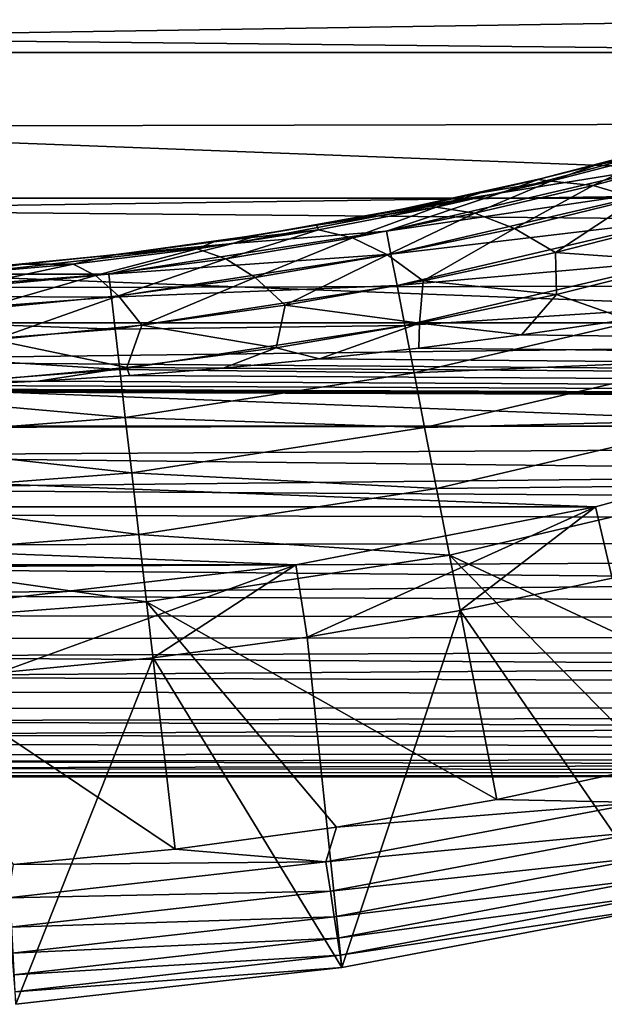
# Model space of a CAD drawing. Header units: metres. Extents: x -61 to 49, y -32 to 32.
# Tile 21 of 256: x -20 to -18.24, y -13.18 to -10.22. Entities that reach past the tile are written whole.
import ezdxf

# ---------------------------------------------------------------- set-up
doc = ezdxf.new("R2010")
doc.units = ezdxf.units.M
doc.layers.add('solid_K_27_40_10_000Y34', color=7, linetype='CONTINUOUS')

msp = doc.modelspace()

# ---------------------------------------------------------------- linework, layer by layer
at = {"layer": 'solid_K_27_40_10_000Y34'}
for points in [[(-27.903782, -9.815182, -32), (-14.096218, -9.815182, -32), (-14.86784, -10.314869, -32)], [(-27.13216, -10.314869, -32), (-27.903782, -9.815182, -32), (-14.86784, -10.314869, -32)], [(-21, -10.271112, 7.124201), (0, -10.492024, 6.794649), (0, -9.941111, 7.577873)], [(-21, -9.988726, 7.515009), (-21, -10.271112, 7.124201), (0, -9.941111, 7.577873)], [(-21, -10.271112, 7.124201), (-21, -10.538218, 6.722795), (0, -10.492024, 6.794649)], [(-27.13216, -10.314869, -32), (-14.86784, -10.314869, -32), (-15.675418, -10.754004, -32)], [(-26.324583, -10.754004, -32), (-27.13216, -10.314869, -32), (-15.675418, -10.754004, -32)], [(-21, -10.789644, 6.311385), (0, -10.981367, 5.971549), (0, -10.492024, 6.794649)], [(-21, -10.538218, 6.722795), (-21, -10.789644, 6.311385), (0, -10.492024, 6.794649)], [(-18.549154, -10.737858, -19.077032), (-17.753567, -10.52468, -19.077032), (-18.4321, -10.696069, -18.834936)], [(-18.070293, -10.661045, -19.317802), (-17.753567, -10.52468, -19.077032), (-18.549154, -10.737858, -19.077032)], [(-17.753567, -10.52468, -19.077032), (-18.014154, -10.587008, -18.834936), (-18.4321, -10.696069, -18.834936)], [(-18.262243, -10.653858, -7.697723), (-18.4321, -10.696069, -18.834936), (-18.014154, -10.587008, -18.834936)], [(-18.081665, -10.605816, -7.81366), (-18.262243, -10.653858, -7.697723), (-18.014154, -10.587008, -18.834936)], [(-18.064268, -10.616053, -7.455268), (-18.400154, -10.703148, -7.251843), (-18.262243, -10.653858, -7.697723)], [(-18.272167, -10.715693, -6.964974), (-18.400154, -10.703148, -7.251843), (-18.064268, -10.616053, -7.455268)], [(-17.926722, -10.622237, -7.172646), (-18.272167, -10.715693, -6.964974), (-18.064268, -10.616053, -7.455268)], [(-18.139908, -10.755, -6.682495), (-18.272167, -10.715693, -6.964974), (-17.926722, -10.622237, -7.172646)], [(-18.064268, -10.616053, -7.455268), (-18.262243, -10.653858, -7.697723), (-18.081665, -10.605816, -7.81366)], [(-18.894985, -10.854031, -19.317802), (-18.070293, -10.661045, -19.317802), (-18.549154, -10.737858, -19.077032)], [(-18.051756, -10.728504, -19.552031), (-18.070293, -10.661045, -19.317802), (-18.894985, -10.854031, -19.317802)], [(-18.262243, -10.653858, -7.697723), (-18.438774, -10.697669, -7.589978), (-18.4321, -10.696069, -18.834936)], [(-18.400154, -10.703148, -7.251843), (-18.438774, -10.697669, -7.589978), (-18.262243, -10.653858, -7.697723)], [(-18.780428, -10.773741, -7.397853), (-18.854006, -10.788638, -18.834936), (-18.4321, -10.696069, -18.834936)], [(-18.549154, -10.737858, -19.077032), (-18.4321, -10.696069, -18.834936), (-18.854006, -10.788638, -18.834936)], [(-18.611509, -10.737556, -7.489996), (-18.780428, -10.773741, -7.397853), (-18.4321, -10.696069, -18.834936)], [(-18.400154, -10.703148, -7.251843), (-18.745428, -10.781044, -7.064512), (-18.611509, -10.737556, -7.489996)], [(-18.629049, -10.799779, -6.773064), (-18.745428, -10.781044, -7.064512), (-18.400154, -10.703148, -7.251843)], [(-18.272167, -10.715693, -6.964974), (-18.629049, -10.799779, -6.773064), (-18.400154, -10.703148, -7.251843)], [(-18.438774, -10.697669, -7.589978), (-18.611509, -10.737556, -7.489996), (-18.4321, -10.696069, -18.834936)], [(-18.400154, -10.703148, -7.251843), (-18.611509, -10.737556, -7.489996), (-18.438774, -10.697669, -7.589978)], [(-19.358448, -10.890985, -19.077032), (-18.549154, -10.737858, -19.077032), (-19.279221, -10.864572, -18.834936)], [(-18.894985, -10.854031, -19.317802), (-18.549154, -10.737858, -19.077032), (-19.358448, -10.890985, -19.077032)], [(-18.549154, -10.737858, -19.077032), (-18.854006, -10.788638, -18.834936), (-19.279221, -10.864572, -18.834936)], [(-18.881664, -10.92271, -19.552031), (-18.051756, -10.728504, -19.552031), (-18.894985, -10.854031, -19.317802)], [(-18.026131, -10.821753, -19.776541), (-18.051756, -10.728504, -19.552031), (-18.881664, -10.92271, -19.552031)], [(-18.745428, -10.781044, -7.064512), (-18.780428, -10.773741, -7.397853), (-18.611509, -10.737556, -7.489996)], [(-18.509064, -10.845361, -6.486076), (-18.629049, -10.799779, -6.773064), (-18.272167, -10.715693, -6.964974)], [(-18.139908, -10.755, -6.682495), (-18.509064, -10.845361, -6.486076), (-18.272167, -10.715693, -6.964974)], [(-26.324583, -10.754004, -32), (-15.675418, -10.754004, -32), (-16.51428, -11.130046, -32)], [(-25.48572, -11.130046, -32), (-26.324583, -10.754004, -32), (-16.51428, -11.130046, -32)], [(-18.386385, -10.917442, -6.205736), (-18.509064, -10.845361, -6.486076), (-18.139908, -10.755, -6.682495)], [(-18.004385, -10.820768, -6.406559), (-18.386385, -10.917442, -6.205736), (-18.139908, -10.755, -6.682495)], [(-21, -10.789644, 6.311385), (-21, -11.025017, 5.890586), (0, -10.981367, 5.971549)], [(-19.106232, -10.835757, -7.236686), (-19.279221, -10.864572, -18.834936), (-18.854006, -10.788638, -18.834936)], [(-18.780428, -10.773741, -7.397853), (-19.106232, -10.835757, -7.236686), (-18.854006, -10.788638, -18.834936)], [(-18.745428, -10.781044, -7.064512), (-19.106232, -10.835757, -7.236686), (-18.780428, -10.773741, -7.397853)], [(-18.745428, -10.781044, -7.064512), (-19.100384, -10.849084, -6.896559), (-19.106232, -10.835757, -7.236686)], [(-18.99789, -10.873681, -6.600377), (-19.100384, -10.849084, -6.896559), (-18.745428, -10.781044, -7.064512)], [(-18.629049, -10.799779, -6.773064), (-18.99789, -10.873681, -6.600377), (-18.745428, -10.781044, -7.064512)], [(-18.892435, -10.925193, -6.308726), (-18.99789, -10.873681, -6.600377), (-18.629049, -10.799779, -6.773064)], [(-18.509064, -10.845361, -6.486076), (-18.892435, -10.925193, -6.308726), (-18.629049, -10.799779, -6.773064)], [(-18.863253, -11.017647, -19.776541), (-18.026131, -10.821753, -19.776541), (-18.881664, -10.92271, -19.552031)], [(-17.993765, -10.939527, -19.988293), (-18.026131, -10.821753, -19.776541), (-18.863253, -11.017647, -19.776541)], [(-17.988411, -10.945852, -6.073329), (-18.386385, -10.917442, -6.205736), (-18.004385, -10.820768, -6.406559)], [(-19.732029, -10.98332, -19.317802), (-18.894985, -10.854031, -19.317802), (-19.358448, -10.890985, -19.077032)], [(-18.881664, -10.92271, -19.552031), (-18.894985, -10.854031, -19.317802), (-19.732029, -10.98332, -19.317802)], [(-19.100384, -10.849084, -6.896559), (-19.465168, -10.906529, -6.751476), (-19.415834, -10.88533, -7.104291)], [(-19.379028, -10.936469, -6.450619), (-19.465168, -10.906529, -6.751476), (-19.100384, -10.849084, -6.896559)], [(-19.106232, -10.835757, -7.236686), (-19.415834, -10.88533, -7.104291), (-19.279221, -10.864572, -18.834936)], [(-19.100384, -10.849084, -6.896559), (-19.415834, -10.88533, -7.104291), (-19.106232, -10.835757, -7.236686)], [(-18.99789, -10.873681, -6.600377), (-19.379028, -10.936469, -6.450619), (-19.100384, -10.849084, -6.896559)], [(-18.784824, -11.003226, -6.023832), (-18.892435, -10.925193, -6.308726), (-18.509064, -10.845361, -6.486076)], [(-18.386385, -10.917442, -6.205736), (-18.784824, -11.003226, -6.023832), (-18.509064, -10.845361, -6.486076)], [(-19.415834, -10.88533, -7.104291), (-19.70981, -10.924075, -6.9987), (-19.707088, -10.923753, -18.834936)], [(-19.465168, -10.906529, -6.751476), (-19.70981, -10.924075, -6.9987), (-19.415834, -10.88533, -7.104291)], [(-19.415834, -10.88533, -7.104291), (-19.707088, -10.923753, -18.834936), (-19.279221, -10.864572, -18.834936)], [(-19.358448, -10.890985, -19.077032), (-19.279221, -10.864572, -18.834936), (-19.707088, -10.923753, -18.834936)], [(-19.290554, -10.993372, -6.154366), (-19.379028, -10.936469, -6.450619), (-18.99789, -10.873681, -6.600377)], [(-18.892435, -10.925193, -6.308726), (-19.290554, -10.993372, -6.154366), (-18.99789, -10.873681, -6.600377)], [(-20.176922, -10.983204, -19.077032), (-19.358448, -10.890985, -19.077032), (-20.13695, -10.96609, -18.834936)], [(-19.732029, -10.98332, -19.317802), (-19.358448, -10.890985, -19.077032), (-20.176922, -10.983204, -19.077032)], [(-19.358448, -10.890985, -19.077032), (-19.707088, -10.923753, -18.834936), (-20.13695, -10.96609, -18.834936)], [(-19.465168, -10.906529, -6.751476), (-19.839098, -10.952531, -6.632997), (-19.70981, -10.924075, -6.9987)], [(-19.771727, -10.987038, -6.327863), (-19.839098, -10.952531, -6.632997), (-19.465168, -10.906529, -6.751476)], [(-19.379028, -10.936469, -6.450619), (-19.771727, -10.987038, -6.327863), (-19.465168, -10.906529, -6.751476)], [(-18.38303, -11.043983, -5.87663), (-18.784824, -11.003226, -6.023832), (-18.386385, -10.917442, -6.205736)], [(-17.988411, -10.945852, -6.073329), (-18.38303, -11.043983, -5.87663), (-18.386385, -10.917442, -6.205736)], [(-19.988632, -10.953407, -6.917551), (-20.13695, -10.96609, -18.834936), (-19.707088, -10.923753, -18.834936)], [(-19.70981, -10.924075, -6.9987), (-19.988632, -10.953407, -6.917551), (-19.707088, -10.923753, -18.834936)], [(-19.839098, -10.952531, -6.632997), (-19.988632, -10.953407, -6.917551), (-19.70981, -10.924075, -6.9987)], [(-19.702629, -11.048542, -6.027399), (-19.771727, -10.987038, -6.327863), (-19.379028, -10.936469, -6.450619)], [(-19.724007, -11.052818, -19.552031), (-18.881664, -10.92271, -19.552031), (-19.732029, -10.98332, -19.317802)], [(-18.863253, -11.017647, -19.776541), (-18.881664, -10.92271, -19.552031), (-19.724007, -11.052818, -19.552031)], [(-19.290554, -10.993372, -6.154366), (-19.702629, -11.048542, -6.027399), (-19.379028, -10.936469, -6.450619)], [(-19.200422, -11.076805, -5.864976), (-19.290554, -10.993372, -6.154366), (-18.892435, -10.925193, -6.308726)], [(-18.784824, -11.003226, -6.023832), (-19.200422, -11.076805, -5.864976), (-18.892435, -10.925193, -6.308726)], [(-18.839998, -11.137552, -19.988293), (-17.993765, -10.939527, -19.988293), (-18.863253, -11.017647, -19.776541)], [(-17.955099, -11.08023, -20.184416), (-17.993765, -10.939527, -19.988293), (-18.839998, -11.137552, -19.988293)], [(-17.988411, -10.945852, -6.073329), (-18.167561, -11.120101, -5.709058), (-18.38303, -11.043983, -5.87663)], [(-19.988632, -10.953407, -6.917551), (-20.255157, -10.974753, -6.857494), (-20.13695, -10.96609, -18.834936)], [(-20.22097, -10.986195, -6.545013), (-20.255157, -10.974753, -6.857494), (-19.988632, -10.953407, -6.917551)], [(-19.839098, -10.952531, -6.632997), (-20.22097, -10.986195, -6.545013), (-19.988632, -10.953407, -6.917551)], [(-20.174561, -11.024228, -6.236421), (-20.22097, -10.986195, -6.545013), (-19.839098, -10.952531, -6.632997)], [(-19.771727, -10.987038, -6.327863), (-20.174561, -11.024228, -6.236421), (-19.839098, -10.952531, -6.632997)], [(-21, -11.243987, 5.461022), (0, -11.406266, 5.113404), (0, -10.981367, 5.971549)], [(-21, -11.025017, 5.890586), (-21, -11.243987, 5.461022), (0, -10.981367, 5.971549)], [(-20.576515, -11.048155, -19.317802), (-19.732029, -10.98332, -19.317802), (-20.176922, -10.983204, -19.077032)], [(-19.724007, -11.052818, -19.552031), (-19.732029, -10.98332, -19.317802), (-20.576515, -11.048155, -19.317802)], [(-20.127014, -11.089282, -5.932552), (-20.174561, -11.024228, -6.236421), (-19.771727, -10.987038, -6.327863)], [(-19.702629, -11.048542, -6.027399), (-20.127014, -11.089282, -5.932552), (-19.771727, -10.987038, -6.327863)], [(-19.632334, -11.136576, -5.733894), (-19.702629, -11.048542, -6.027399), (-19.290554, -10.993372, -6.154366)], [(-19.200422, -11.076805, -5.864976), (-19.632334, -11.136576, -5.733894), (-19.290554, -10.993372, -6.154366)], [(-18.795996, -11.13079, -5.699354), (-19.200422, -11.076805, -5.864976), (-18.784824, -11.003226, -6.023832)], [(-18.38303, -11.043983, -5.87663), (-18.795996, -11.13079, -5.699354), (-18.784824, -11.003226, -6.023832)], [(-19.712915, -11.148885, -19.776541), (-18.863253, -11.017647, -19.776541), (-19.724007, -11.052818, -19.552031)], [(-18.839998, -11.137552, -19.988293), (-18.863253, -11.017647, -19.776541), (-19.712915, -11.148885, -19.776541)], [(-20.573835, -11.118063, -19.552031), (-19.724007, -11.052818, -19.552031), (-20.576515, -11.048155, -19.317802)], [(-19.712915, -11.148885, -19.776541), (-19.724007, -11.052818, -19.552031), (-20.573835, -11.118063, -19.552031)], [(-20.078693, -11.180861, -5.635722), (-20.127014, -11.089282, -5.932552), (-19.702629, -11.048542, -6.027399)], [(-19.632334, -11.136576, -5.733894), (-20.078693, -11.180861, -5.635722), (-19.702629, -11.048542, -6.027399)], [(-18.38303, -11.043983, -5.87663), (-18.487907, -11.166247, -5.618268), (-18.795996, -11.13079, -5.699354)], [(-18.38303, -11.043983, -5.87663), (-18.167561, -11.120101, -5.709058), (-18.487907, -11.166247, -5.618268)], [(-19.22788, -11.204761, -5.545739), (-19.632334, -11.136576, -5.733894), (-19.200422, -11.076805, -5.864976)], [(-18.795996, -11.13079, -5.699354), (-19.22788, -11.204761, -5.545739), (-19.200422, -11.076805, -5.864976)], [(-18.812218, -11.280803, -20.184416), (-17.955099, -11.08023, -20.184416), (-18.839998, -11.137552, -19.988293)], [(-17.910656, -11.241957, -20.362253), (-17.955099, -11.08023, -20.184416), (-18.812218, -11.280803, -20.184416)], [(-20.570131, -11.214698, -19.776541), (-19.712915, -11.148885, -19.776541), (-20.573835, -11.118063, -19.552031)], [(-18.487907, -11.166247, -5.618268), (-18.167561, -11.120101, -5.709058), (0, -11.406266, -5.113404)], [(-25.48572, -11.130046, -32), (-16.51428, -11.130046, -32), (-17.379412, -11.440759, -32)], [(-24.620588, -11.440759, -32), (-25.48572, -11.130046, -32), (-17.379412, -11.440759, -32)], [(-19.698908, -11.270219, -19.988293), (-19.712915, -11.148885, -19.776541), (-20.570131, -11.214698, -19.776541)], [(-19.677286, -11.264066, -5.420813), (-20.078693, -11.180861, -5.635722), (-19.632334, -11.136576, -5.733894)], [(-19.698908, -11.270219, -19.988293), (-18.839998, -11.137552, -19.988293), (-19.712915, -11.148885, -19.776541)], [(-18.812218, -11.280803, -20.184416), (-18.839998, -11.137552, -19.988293), (-19.698908, -11.270219, -19.988293)], [(-19.22788, -11.204761, -5.545739), (-19.677286, -11.264066, -5.420813), (-19.632334, -11.136576, -5.733894)], [(-18.795996, -11.13079, -5.699354), (-19.096897, -11.238753, -5.471784), (-19.22788, -11.204761, -5.545739)], [(-18.795996, -11.13079, -5.699354), (-18.79808, -11.205909, -5.538736), (-19.096897, -11.238753, -5.471784)], [(-18.795996, -11.13079, -5.699354), (-18.487907, -11.166247, -5.618268), (-18.79808, -11.205909, -5.538736)], [(-19.677286, -11.264066, -5.420813), (-20.142151, -11.306896, -5.329837), (-20.078693, -11.180861, -5.635722)], [(-18.79808, -11.205909, -5.538736), (-18.487907, -11.166247, -5.618268), (0, -11.406266, -5.113404)], [(-20.565453, -11.336748, -19.988293), (-19.698908, -11.270219, -19.988293), (-20.570131, -11.214698, -19.776541)], [(-19.22788, -11.204761, -5.545739), (-19.386999, -11.265969, -5.415527), (-19.677286, -11.264066, -5.420813)], [(-19.22788, -11.204761, -5.545739), (-19.096897, -11.238753, -5.471784), (-19.386999, -11.265969, -5.415527)], [(-19.096897, -11.238753, -5.471784), (-18.79808, -11.205909, -5.538736), (0, -11.406266, -5.113404)], [(-21, -11.243987, 5.461022), (-21, -11.446227, 5.023334), (0, -11.406266, 5.113404)], [(-19.386999, -11.265969, -5.415527), (-19.096897, -11.238753, -5.471784), (0, -11.406266, -5.113404)], [(-18.780285, -11.445457, -20.362253), (-17.910656, -11.241957, -20.362253), (-18.812218, -11.280803, -20.184416)], [(-17.861038, -11.422515, -20.519396), (-17.910656, -11.241957, -20.362253), (-18.780285, -11.445457, -20.362253)], [(-19.682173, -11.415176, -20.184416), (-19.698908, -11.270219, -19.988293), (-20.565453, -11.336748, -19.988293)], [(-19.677286, -11.264066, -5.420813), (-19.944731, -11.305721, -5.332042), (-20.142151, -11.306896, -5.329837)], [(-19.677286, -11.264066, -5.420813), (-19.669968, -11.288384, -5.368648), (-19.944731, -11.305721, -5.332042)], [(-19.682173, -11.415176, -20.184416), (-18.812218, -11.280803, -20.184416), (-19.698908, -11.270219, -19.988293)], [(-19.677286, -11.264066, -5.420813), (-19.386999, -11.265969, -5.415527), (-19.669968, -11.288384, -5.368648)], [(-19.669968, -11.288384, -5.368648), (-19.386999, -11.265969, -5.415527), (0, -11.406266, -5.113404)], [(-19.944731, -11.305721, -5.332042), (-19.669968, -11.288384, -5.368648), (0, -11.406266, -5.113404)], [(-18.780285, -11.445457, -20.362253), (-18.812218, -11.280803, -20.184416), (-19.682173, -11.415176, -20.184416)], [(-21, -11.335403, -5.268645), (-20.742598, -11.333806, -5.27208), (0, -11.406266, -5.113404)], [(-20.742598, -11.333806, -5.27208), (-20.618309, -11.331668, -5.276675), (0, -11.406266, -5.113404)], [(-20.618309, -11.331668, -5.276675), (-20.480711, -11.328295, -5.283913), (0, -11.406266, -5.113404)], [(-20.480711, -11.328295, -5.283913), (-20.214371, -11.31885, -5.304115), (0, -11.406266, -5.113404)], [(-20.214371, -11.31885, -5.304115), (-19.944731, -11.305721, -5.332042), (0, -11.406266, -5.113404)], [(-20.142151, -11.306896, -5.329837), (-19.944731, -11.305721, -5.332042), (-20.214371, -11.31885, -5.304115)], [(-21, -11.530157, -4.827574), (-21, -11.335403, -5.268645), (0, -11.406266, -5.113404)], [(-20.559864, -11.48256, -20.184416), (-19.682173, -11.415176, -20.184416), (-20.565453, -11.336748, -19.988293)], [(-21, -11.631438, 4.578171), (0, -11.764227, 4.225251), (0, -11.406266, 5.113404)], [(-21, -11.446227, 5.023334), (-21, -11.631438, 4.578171), (0, -11.406266, 5.113404)], [(-21, -11.530157, -4.827574), (0, -11.406266, -5.113404), (0, -11.764227, -4.225251)], [(-19.662939, -11.581792, -20.362253), (-19.682173, -11.415176, -20.184416), (-20.559864, -11.48256, -20.184416)], [(-19.662939, -11.581792, -20.362253), (-18.780285, -11.445457, -20.362253), (-19.682173, -11.415176, -20.184416)], [(-18.744633, -11.629284, -20.519396), (-17.861038, -11.422515, -20.519396), (-18.780285, -11.445457, -20.362253)], [(-18.744633, -11.629284, -20.519396), (-17.806973, -11.619254, -20.653589), (-17.861038, -11.422515, -20.519396)], [(-24.620588, -11.440759, -32), (-17.379412, -11.440759, -32), (-18.265709, -11.68432, -32)], [(-23.734291, -11.68432, -32), (-24.620588, -11.440759, -32), (-18.265709, -11.68432, -32)], [(-18.744633, -11.629284, -20.519396), (-18.780285, -11.445457, -20.362253), (-19.662939, -11.581792, -20.362253)], [(-18.265709, -11.68432, -32), (-17.379412, -11.440759, -32), (-18.26568, -11.684313, -30)], [(-18.26568, -11.684313, -30), (-17.379351, -11.440739, -30), (-18.21542, -11.898968, -30)], [(-17.379412, -11.440759, -32), (-17.379351, -11.440739, -30), (-18.26568, -11.684313, -30)], [(-20.55344, -11.65016, -20.362253), (-19.662939, -11.581792, -20.362253), (-20.559864, -11.48256, -20.184416)], [(-21, -11.707756, -4.379321), (-21, -11.530157, -4.827574), (0, -11.764227, -4.225251)], [(-19.641464, -11.767808, -20.519396), (-19.662939, -11.581792, -20.362253), (-20.55344, -11.65016, -20.362253)], [(-19.641464, -11.767808, -20.519396), (-18.744633, -11.629284, -20.519396), (-19.662939, -11.581792, -20.362253)], [(-21, -11.631438, 4.578171), (-21, -11.799343, 4.126197), (0, -11.764227, 4.225251)], [(-19.641464, -11.767808, -20.519396), (-18.705788, -11.829585, -20.653589), (-18.744633, -11.629284, -20.519396)], [(-18.744633, -11.629284, -20.519396), (-18.705788, -11.829585, -20.653589), (-17.806973, -11.619254, -20.653589)], [(-17.608236, -12.342444, -21.086603), (-17.806973, -11.619254, -20.653589), (-18.705788, -11.829585, -20.653589)], [(-20.546267, -11.837275, -20.519396), (-19.641464, -11.767808, -20.519396), (-20.55344, -11.65016, -20.362253)], [(-23.734291, -11.68432, -32), (-18.265709, -11.68432, -32), (-19.168051, -11.859332, -32)], [(-22.831949, -11.859332, -32), (-23.734291, -11.68432, -32), (-19.168051, -11.859332, -32)], [(-19.168085, -11.859337, -30), (-18.26568, -11.684313, -30), (-19.134398, -12.077209, -30)], [(-18.265709, -11.68432, -32), (-18.26568, -11.684313, -30), (-19.168085, -11.859337, -30)], [(-19.168051, -11.859332, -32), (-18.265709, -11.68432, -32), (-19.168085, -11.859337, -30)], [(-18.26568, -11.684313, -30), (-18.673426, -11.99694, -30), (-19.134398, -12.077209, -30)], [(-18.26568, -11.684313, -30), (-18.21542, -11.898968, -30), (-18.673426, -11.99694, -30)], [(-21, -11.867936, -3.924551), (-21, -11.707756, -4.379321), (0, -11.764227, -4.225251)], [(-21, -11.949693, 3.668084), (0, -12.053151, 3.312301), (0, -11.764227, 4.225251)], [(-21, -11.799343, 4.126197), (-21, -11.949693, 3.668084), (0, -11.764227, 4.225251)], [(-21, -11.867936, -3.924551), (0, -11.764227, -4.225251), (0, -12.053151, -3.312301)], [(-20.546267, -11.837275, -20.519396), (-19.618065, -11.970495, -20.653589), (-19.641464, -11.767808, -20.519396)], [(-19.641464, -11.767808, -20.519396), (-19.618065, -11.970495, -20.653589), (-18.705788, -11.829585, -20.653589)], [(-20.546267, -11.837275, -20.519396), (-20.538452, -12.041158, -20.653589), (-19.618065, -11.970495, -20.653589)], [(-18.562994, -12.565866, -21.086603), (-18.705788, -11.829585, -20.653589), (-19.618065, -11.970495, -20.653589)], [(-18.083475, -12.463302, -21.086603), (-17.608236, -12.342444, -21.086603), (-18.705788, -11.829585, -20.653589)], [(-18.562994, -12.565866, -21.086603), (-18.083475, -12.463302, -21.086603), (-18.705788, -11.829585, -20.653589)], [(-22.831949, -11.859332, -32), (-19.168051, -11.859332, -32), (-20.081184, -11.96477, -32)], [(-21, -12.010458, -3.463943), (-21, -11.867936, -3.924551), (0, -12.053151, -3.312301)], [(-19.168051, -11.859332, -32), (-19.168085, -11.859337, -30), (-20.081249, -11.964776, -30)], [(-20.081184, -11.96477, -32), (-19.168051, -11.859332, -32), (-20.081249, -11.964776, -30)], [(-20.081249, -11.964776, -30), (-19.168085, -11.859337, -30), (-20.064415, -12.184591, -30)], [(-19.168085, -11.859337, -30), (-19.598604, -12.139829, -30), (-20.064415, -12.184591, -30)], [(-19.168085, -11.859337, -30), (-19.134398, -12.077209, -30), (-19.598604, -12.139829, -30)], [(-18.05838, -12.889084, -28.999958), (-18.673426, -11.99694, -30), (-18.21542, -11.898968, -30)], [(-21, -11.949693, 3.668084), (-21, -12.082264, 3.204513), (0, -12.053151, 3.312301)], [(-19.532053, -12.715547, -21.086603), (-19.618065, -11.970495, -20.653589), (-20.538452, -12.041158, -20.653589)], [(-19.046089, -12.649989, -21.086603), (-18.562994, -12.565866, -21.086603), (-19.618065, -11.970495, -20.653589)], [(-19.532053, -12.715547, -21.086603), (-19.046089, -12.649989, -21.086603), (-19.618065, -11.970495, -20.653589)], [(-21, -12.135111, -2.998181), (-21, -12.010458, -3.463943), (0, -12.053151, -3.312301)], [(-19.029392, -13.072808, -28.999958), (-19.134398, -12.077209, -30), (-18.673426, -11.99694, -30)], [(-19.029392, -13.072808, -28.999958), (-18.673426, -11.99694, -30), (-18.05838, -12.889084, -28.999958)], [(-20.02017, -12.762443, -21.086603), (-19.532053, -12.715547, -21.086603), (-20.538452, -12.041158, -20.653589)], [(-21, -12.196858, 2.736175), (0, -12.27134, 2.379913), (0, -12.053151, 3.312301)], [(-21, -12.082264, 3.204513), (-21, -12.196858, 2.736175), (0, -12.053151, 3.312301)], [(-21, -12.135111, -2.998181), (0, -12.053151, -3.312301), (0, -12.27134, -2.379913)], [(-19.029392, -13.072808, -28.999958), (-19.598604, -12.139829, -30), (-19.134398, -12.077209, -30)], [(-21, -12.241709, -2.527958), (-21, -12.135111, -2.998181), (0, -12.27134, -2.379913)], [(-20.012121, -13.183539, -28.999958), (-20.064415, -12.184591, -30), (-19.598604, -12.139829, -30)], [(-20.012121, -13.183539, -28.999958), (-19.598604, -12.139829, -30), (-19.029392, -13.072808, -28.999958)], [(-21, -12.196858, 2.736175), (-21, -12.293305, 2.263766), (0, -12.27134, 2.379913)], [(-21, -12.330093, -2.053974), (-21, -12.241709, -2.527958), (0, -12.27134, -2.379913)], [(-21, -12.371463, 1.787988), (0, -12.417516, 1.433558), (0, -12.27134, 2.379913)], [(-21, -12.293305, 2.263766), (-21, -12.371463, 1.787988), (0, -12.27134, 2.379913)], [(-21, -12.330093, -2.053974), (0, -12.27134, -2.379913), (0, -12.417516, -1.433558)], [(-21, -12.400132, -1.576934), (-21, -12.330093, -2.053974), (0, -12.417516, -1.433558)], [(-21, -12.371463, 1.787988), (-21, -12.431213, 1.309551), (0, -12.417516, 1.433558)], [(-21, -12.451722, -1.097547), (-21, -12.400132, -1.576934), (0, -12.417516, -1.433558)], [(-21, -12.472469, 0.829165), (0, -12.490818, 0.478789), (0, -12.417516, 1.433558)], [(-21, -12.431213, 1.309551), (-21, -12.472469, 0.829165), (0, -12.417516, 1.433558)], [(-21, -12.451722, -1.097547), (0, -12.417516, -1.433558), (0, -12.490818, -0.478789)], [(-21, -12.484786, -0.616528), (-21, -12.451722, -1.097547), (0, -12.490818, -0.478789)], [(-21, -12.472469, 0.829165), (-21, -12.495168, 0.347545), (0, -12.490818, 0.478789)], [(-21, -12.499275, -0.134592), (-21, -12.484786, -0.616528), (0, -12.490818, -0.478789)], [(-21, -12.499275, -0.134592), (0, -12.490818, -0.478789), (0, -12.490818, 0.478789)], [(-21, -12.495168, 0.347545), (-21, -12.499275, -0.134592), (0, -12.490818, 0.478789)], [(-18.129816, -12.575095, -21.15247), (-18.083475, -12.463302, -21.086603), (-18.562994, -12.565866, -21.086603)], [(-19.077579, -12.754421, -21.15247), (-18.129816, -12.575095, -21.15247), (-19.046089, -12.649989, -21.086603)], [(-18.109999, -12.661926, -21.230787), (-18.129816, -12.575095, -21.15247), (-19.077579, -12.754421, -21.15247)], [(-18.129816, -12.575095, -21.15247), (-18.562994, -12.565866, -21.086603), (-19.046089, -12.649989, -21.086603)], [(-19.077579, -12.754421, -21.15247), (-19.046089, -12.649989, -21.086603), (-19.532053, -12.715547, -21.086603)], [(-19.064306, -12.842491, -21.230787), (-18.109999, -12.661926, -21.230787), (-19.077579, -12.754421, -21.15247)], [(-18.092642, -12.737965, -21.320135), (-18.109999, -12.661926, -21.230787), (-19.064306, -12.842491, -21.230787)], [(-19.077579, -12.754421, -21.15247), (-19.532053, -12.715547, -21.086603), (-20.02017, -12.762443, -21.086603)], [(-20.036095, -12.86242, -21.15247), (-19.077579, -12.754421, -21.15247), (-20.02017, -12.762443, -21.086603)], [(-19.064306, -12.842491, -21.230787), (-19.077579, -12.754421, -21.15247), (-20.036095, -12.86242, -21.15247)], [(-19.052681, -12.919614, -21.320135), (-18.092642, -12.737965, -21.320135), (-19.064306, -12.842491, -21.230787)], [(-18.078053, -12.801888, -21.418964), (-18.092642, -12.737965, -21.320135), (-19.052681, -12.919614, -21.320135)], [(-19.04291, -12.984448, -21.418964), (-18.078053, -12.801888, -21.418964), (-19.052681, -12.919614, -21.320135)], [(-19.04291, -12.984448, -21.418964), (-18.066481, -12.852587, -21.525557), (-18.078053, -12.801888, -21.418964)], [(-20.02944, -12.951236, -21.230787), (-19.064306, -12.842491, -21.230787), (-20.036095, -12.86242, -21.15247)], [(-19.052681, -12.919614, -21.320135), (-19.064306, -12.842491, -21.230787), (-20.02944, -12.951236, -21.230787)], [(-19.04291, -12.984448, -21.418964), (-19.035158, -13.035871, -21.525557), (-18.066481, -12.852587, -21.525557)], [(-18.066481, -12.852587, -21.525557), (-19.035158, -13.035871, -21.525557), (-18.058409, -12.889091, -21.637487)], [(-19.035158, -13.035871, -21.525557), (-19.029417, -13.072812, -21.637487), (-18.058409, -12.889091, -21.637487)], [(-18.05838, -12.889084, -28.999958), (-18.058409, -12.889091, -21.637487), (-19.029417, -13.072812, -21.637487)], [(-19.029392, -13.072808, -28.999958), (-18.05838, -12.889084, -28.999958), (-19.029417, -13.072812, -21.637487)], [(-20.023611, -13.029011, -21.320135), (-19.052681, -12.919614, -21.320135), (-20.02944, -12.951236, -21.230787)], [(-19.04291, -12.984448, -21.418964), (-19.052681, -12.919614, -21.320135), (-20.023611, -13.029011, -21.320135)], [(-20.018711, -13.094395, -21.418964), (-19.04291, -12.984448, -21.418964), (-20.023611, -13.029011, -21.320135)], [(-20.018711, -13.094395, -21.418964), (-19.035158, -13.035871, -21.525557), (-19.04291, -12.984448, -21.418964)], [(-20.018711, -13.094395, -21.418964), (-20.014824, -13.146253, -21.525557), (-19.035158, -13.035871, -21.525557)], [(-19.035158, -13.035871, -21.525557), (-20.014824, -13.146253, -21.525557), (-19.029417, -13.072812, -21.637487)], [(-20.014824, -13.146253, -21.525557), (-20.012133, -13.18354, -21.637487), (-19.029417, -13.072812, -21.637487)], [(-19.029392, -13.072808, -28.999958), (-19.029417, -13.072812, -21.637487), (-20.012133, -13.18354, -21.637487)], [(-20.012121, -13.183539, -28.999958), (-19.029392, -13.072808, -28.999958), (-20.012133, -13.18354, -21.637487)]]:
    msp.add_3dface(points, dxfattribs=at)

doc.saveas('drawing.dxf')
